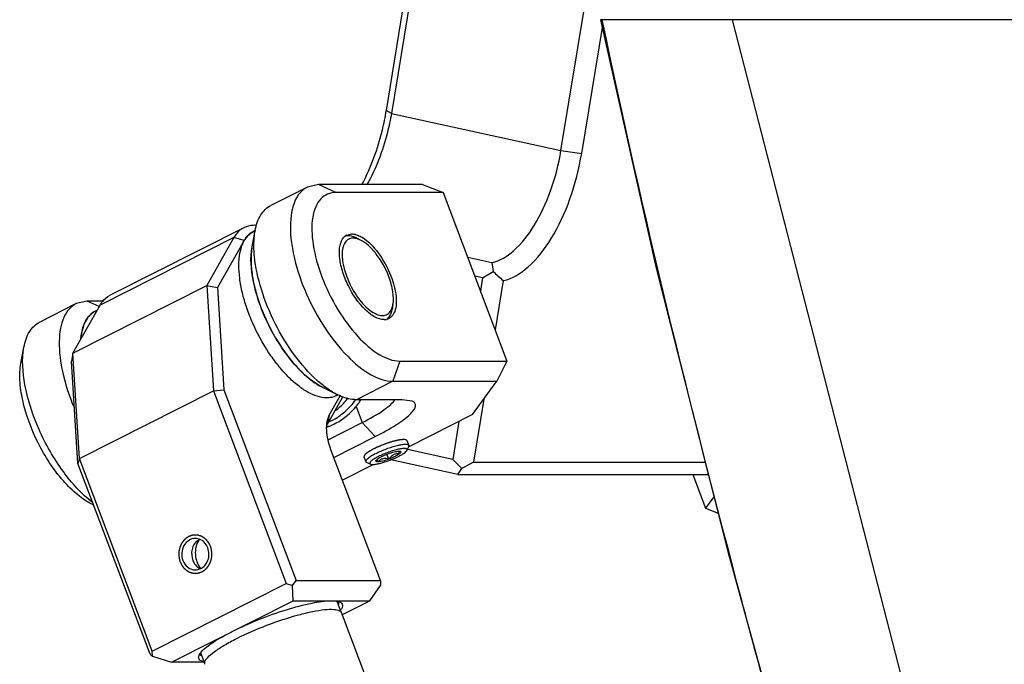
# Model space of a CAD drawing. Header units: millimetres. Extents: x 0 to 12710, y 0 to 5940.
# Tile 62 of 241: x 662 to 726, y 1639 to 1681. Entities that reach past the tile are written whole.
import ezdxf

# ---------------------------------------------------------------- set-up
doc = ezdxf.new("R2010")
doc.units = ezdxf.units.MM
doc.header["$LTSCALE"] = 231.275
for name, color, linetype in [('2ND_ARM_V2_PITCH_ABL321', 7, 'CONTINUOUS'), ('_0302_DELTA_BOTTOM_COVER-3T_PBL352', 7, 'CONTINUOUS'), ('A2200202_ABL337', 7, 'CONTINUOUS'), ('A2300201_ABL323', 7, 'CONTINUOUS'), ('FWSRM-D10-V4-E2-T2_5_PBL764', 7, 'CONTINUOUS'), ('M2200201_PBL338', 7, 'CONTINUOUS'), ('M2300101_PBL322', 7, 'CONTINUOUS'), ('M2300101_PBL341', 7, 'CONTINUOUS'), ('M2300201_PBL324', 7, 'CONTINUOUS'), ('M2300301_PBL395', 7, 'CONTINUOUS'), ('M2300602_PBL339', 7, 'CONTINUOUS'), ('SSHH-ST-M3-5_203_PBL340', 7, 'CONTINUOUS'), ('WFM_0608_06_2_PBL342', 7, 'CONTINUOUS'), ('WFM_0608_06_2_PBL343', 7, 'CONTINUOUS'), ('왼쪽_14_VBL312', 7, 'CONTINUOUS')]:
    doc.layers.add(name, color=color, linetype=linetype)

# ---------------------------------------------------------------- blocks, each defined once
blk = doc.blocks.new('M2300101_PBL322', base_point=(677.475, 1659.772))
at = {"layer": 'M2300101_PBL322', "color": 7}
for p, q in [((680.342, 1670.059), (677.961, 1668.859)), ((681.067, 1670.223), (680.342, 1670.059)), ((687.86, 1670.223), (681.067, 1670.223)), ((687.86, 1670.223), (689.207, 1669.707)), ((689.207, 1669.707), (682.207, 1669.707)), ((689.207, 1669.707), (693.364, 1658.709)), ((676.738, 1666.161), (676.935, 1667.22)), ((682.913, 1666.931), (683.229, 1667.003)), ((665.261, 1662.459), (662.88, 1661.259)), ((665.986, 1662.623), (665.261, 1662.459)), ((667.061, 1662.623), (665.986, 1662.623)), ((666.425, 1661.922), (666.421, 1661.92)), ((666.426, 1661.921), (666.421, 1661.92)), ((661.657, 1658.561), (661.854, 1659.62)), ((686.364, 1658.709), (693.364, 1658.709)), ((693.364, 1658.709), (692.71, 1657.392)), ((685.917, 1657.392), (692.71, 1657.392)), ((691.12, 1655.226), (692.71, 1657.392)), ((681.365, 1656.979), (682.333, 1656.507)), ((686.536, 1656.192), (683.536, 1656.192)), ((687.181, 1656.098), (686.536, 1656.192)), ((691.12, 1655.226), (686.955, 1653.128)), ((681.696, 1653.584), (683.927, 1654.709)), ((682.068, 1652.429), (684.773, 1653.792)), ((684.661, 1651.972), (682.628, 1650.947)), ((666.284, 1649.379), (666.404, 1649.32))]:
    blk.add_line(p, q, dxfattribs=at)
at = {"layer": 'M2300101_PBL322', "color": 2}
for p, q in [((682.207, 1669.707), (681.067, 1670.223)), ((666.766, 1662.27), (665.986, 1662.623)), ((686.364, 1658.709), (685.917, 1657.392)), ((685.917, 1657.392), (683.536, 1656.192)), ((683.53, 1655.759), (683.927, 1654.709)), ((683.927, 1654.709), (684.773, 1653.792))]:
    blk.add_line(p, q, dxfattribs=at)
at = {"layer": 'M2300101_PBL322', "color": 7}
for centre, radius, start, end in [((681.061, 1666.451), 4.197, 169.44782, 170.16877), ((683.242, 1666.307), 0.707, 130.00121, 136.8773), ((683.217, 1666.336), 0.669, 127.51025, 129.95172), ((683.206, 1666.351), 0.65, 116.72648, 127.51753), ((679.963, 1661.998), 6.251, 20.70546, 21.26968), ((667.07, 1660.841), 1.258, 116.92412, 120.83379), ((685.343, 1662.199), 0.787, 269.96898, 274.94839), ((685.349, 1662.133), 0.72, 274.91985, 283.28723), ((685.501, 1662.396), 6.7, 232.73981, 232.91284), ((680.728, 1658.105), 3.654, 320.07083, 325.80836), ((680.714, 1658.114), 3.671, 325.80701, 328.26673), ((680.229, 1658.246), 4.092, 289.33196, 289.85804), ((680.221, 1658.268), 4.115, 289.8591, 291.4546)]:
    blk.add_arc(centre, radius, start, end, dxfattribs=at)
for points, knots in [([(680.342, 1670.059), (680.165, 1669.97), (679.83, 1669.701), (679.484, 1669.112), (679.278, 1668.361), (679.184, 1667.097), (679.456, 1665.275), (680.239, 1663.029), (681.408, 1660.87), (682.826, 1659.064), (684.305, 1657.815), (685.428, 1657.392), (685.917, 1657.392)], [0, 0, 0, 0, 0.037524, 0.079216, 0.127775, 0.184204, 0.318831, 0.473916, 0.634179, 0.783155, 0.907057, 1, 1, 1, 1]), ([(682.207, 1669.707), (682.022, 1669.707), (681.649, 1669.641), (681.174, 1669.299), (680.847, 1668.758), (680.582, 1667.75), (680.668, 1666.164), (681.242, 1664.134), (682.231, 1662.103), (683.501, 1660.361), (684.855, 1659.139), (685.907, 1658.709), (686.364, 1658.709)], [0, 0, 0, 0, 0.03919, 0.077571, 0.120198, 0.170409, 0.296333, 0.450149, 0.615312, 0.772135, 0.903183, 1, 1, 1, 1]), ([(676.935, 1667.22), (677.001, 1667.577), (677.201, 1668.226), (677.694, 1668.725), (677.961, 1668.859)], [0, 0, 0, 0, 0.549289, 1, 1, 1, 1]), ([(676.89, 1665.538), (676.875, 1665.685), (676.837, 1666.227), (676.858, 1666.777), (676.925, 1667.168)], [0, 0, 0, 0, 0.271151, 1, 1, 1, 1]), ([(685.342, 1661.412), (685.143, 1661.412), (684.687, 1661.574), (683.809, 1662.279), (683.091, 1663.359), (682.606, 1664.576), (682.419, 1665.465), (682.423, 1666.22), (682.596, 1666.652), (682.726, 1666.79)], [0, 0, 0, 0, 0.090153, 0.208893, 0.50672, 0.661331, 0.800735, 0.914412, 1, 1, 1, 1]), ([(683.229, 1667.003), (683.255, 1667.003), (683.364, 1666.998), (683.472, 1666.974), (683.551, 1666.948)], [0, 0, 0, 0, 0.235045, 1, 1, 1, 1]), ([(683.551, 1666.948), (683.581, 1666.938), (683.704, 1666.894), (683.822, 1666.833), (683.908, 1666.782)], [0, 0, 0, 0, 0.234555, 1, 1, 1, 1]), ([(683.908, 1666.782), (684.323, 1666.533), (685.068, 1665.737), (685.58, 1664.801), (685.789, 1664.265)], [0, 0, 0, 0, 0.457252, 1, 1, 1, 1]), ([(680.843, 1657.283), (680.18, 1657.732), (678.958, 1659.014), (677.596, 1661.303), (676.748, 1663.754), (676.603, 1665.439), (676.738, 1666.161)], [0, 0, 0, 0, 0.236768, 0.51366, 0.782946, 1, 1, 1, 1]), ([(680.964, 1657.464), (680.422, 1657.952), (679.41, 1659.121), (678.194, 1661.13), (677.301, 1663.302), (676.961, 1664.812), (676.89, 1665.538)], [0, 0, 0, 0, 0.23751, 0.499855, 0.762276, 1, 1, 1, 1]), ([(685.811, 1664.208), (685.965, 1663.8), (686.166, 1663.057), (686.153, 1662.257), (686.037, 1661.946)], [0, 0, 0, 0, 0.56748, 1, 1, 1, 1]), ([(665.261, 1662.459), (665.088, 1662.372), (664.76, 1662.111), (664.417, 1661.541), (664.208, 1660.815), (664.101, 1659.592), (664.343, 1657.821), (664.814, 1656.41), (665.123, 1655.678)], [0, 0, 0, 0, 0.079737, 0.167993, 0.270389, 0.38912, 0.672384, 1, 1, 1, 1]), ([(666.421, 1661.92), (666.178, 1661.773), (665.751, 1661.24), (665.616, 1660.598), (665.58, 1660.242)], [0, 0, 0, 0, 0.442134, 1, 1, 1, 1]), ([(686.037, 1661.946), (686.017, 1661.894), (685.936, 1661.71), (685.788, 1661.55), (685.658, 1661.484)], [0, 0, 0, 0, 0.27839, 1, 1, 1, 1]), ([(661.854, 1659.62), (661.921, 1659.977), (662.12, 1660.626), (662.613, 1661.125), (662.88, 1661.259)], [0, 0, 0, 0, 0.549289, 1, 1, 1, 1]), ([(666.342, 1649.481), (665.605, 1650.047), (664.258, 1651.549), (662.762, 1654.174), (661.848, 1656.933), (661.704, 1658.813), (661.854, 1659.62)], [0, 0, 0, 0, 0.242927, 0.519615, 0.785475, 1, 1, 1, 1]), ([(666.284, 1649.379), (665.953, 1649.54), (665.284, 1649.998), (664.011, 1651.27), (662.686, 1653.322), (661.825, 1655.608), (661.56, 1657.388), (661.589, 1658.199), (661.657, 1658.561)], [0, 0, 0, 0, 0.102625, 0.223641, 0.499993, 0.776347, 0.897364, 1, 1, 1, 1]), ([(681.365, 1656.979), (681.322, 1657), (681.142, 1657.092), (680.97, 1657.197), (680.843, 1657.283)], [0, 0, 0, 0, 0.239333, 1, 1, 1, 1]), ([(681.445, 1657.064), (681.405, 1657.094), (681.24, 1657.223), (681.081, 1657.358), (680.964, 1657.464)], [0, 0, 0, 0, 0.243269, 1, 1, 1, 1]), ([(682.333, 1656.507), (682.261, 1656.543), (681.957, 1656.702), (681.671, 1656.893), (681.461, 1657.051)], [0, 0, 0, 0, 0.235218, 1, 1, 1, 1]), ([(683.536, 1656.192), (683.442, 1656.192), (683.025, 1656.223), (682.623, 1656.366), (682.333, 1656.507)], [0, 0, 0, 0, 0.226401, 1, 1, 1, 1]), ([(683.927, 1654.709), (684.411, 1654.952), (685.06, 1655.309), (685.752, 1655.839), (685.984, 1656.083), (686.053, 1656.201)], [0, 0, 0, 0, 0.620769, 0.843876, 1, 1, 1, 1]), ([(684.773, 1653.792), (685.236, 1654.025), (685.876, 1654.374), (686.617, 1654.878), (687.011, 1655.199), (687.272, 1655.483), (687.419, 1655.737), (687.384, 1655.988), (687.251, 1656.068), (687.181, 1656.098)], [0, 0, 0, 0, 0.412777, 0.579255, 0.714318, 0.816487, 0.887692, 0.939836, 1, 1, 1, 1]), ([(681.726, 1654.438), (681.897, 1654.505), (682.577, 1654.825), (683.167, 1655.325), (683.53, 1655.759)], [0, 0, 0, 0, 0.245113, 1, 1, 1, 1])]:
    blk.add_open_spline(points, degree=3, knots=knots, dxfattribs=at)
blk.add_open_spline([(685.658, 1661.484), (685.613, 1661.461), (685.564, 1661.444), (685.514, 1661.432)], degree=3, dxfattribs=at)
at = {"layer": 'M2300101_PBL322', "color": 134}
for points, knots in [([(686.627, 1653.592), (686.615, 1653.591), (686.591, 1653.59), (686.555, 1653.587), (686.526, 1653.585), (686.502, 1653.583), (686.484, 1653.582), (686.466, 1653.581), (686.452, 1653.58), (686.437, 1653.577), (686.422, 1653.575), (686.403, 1653.572), (686.381, 1653.568), (686.351, 1653.563), (686.314, 1653.557), (686.276, 1653.55), (686.25, 1653.546), (686.237, 1653.544), (686.23, 1653.543), (686.221, 1653.54), (686.21, 1653.538), (686.193, 1653.534), (686.164, 1653.527), (686.122, 1653.517), (686.071, 1653.505), (686.029, 1653.495), (686.001, 1653.488), (685.988, 1653.485), (685.98, 1653.483), (685.963, 1653.478), (685.94, 1653.472), (685.902, 1653.461), (685.856, 1653.447), (685.799, 1653.431), (685.753, 1653.417), (685.72, 1653.407), (685.701, 1653.402), (685.682, 1653.395), (685.658, 1653.387), (685.619, 1653.374), (685.572, 1653.358), (685.514, 1653.338), (685.466, 1653.322), (685.428, 1653.309), (685.399, 1653.298), (685.369, 1653.287), (685.311, 1653.264), (685.243, 1653.238), (685.18, 1653.213), (685.151, 1653.202), (685.136, 1653.196), (685.122, 1653.19), (685.095, 1653.178), (685.053, 1653.16), (684.999, 1653.137), (684.953, 1653.117), (684.916, 1653.101), (684.893, 1653.091), (684.875, 1653.083), (684.861, 1653.077), (684.849, 1653.07), (684.823, 1653.058), (684.785, 1653.039), (684.734, 1653.014), (684.692, 1652.993), (684.658, 1652.977), (684.636, 1652.966), (684.622, 1652.959), (684.613, 1652.955), (684.606, 1652.951), (684.597, 1652.946), (684.583, 1652.937), (684.565, 1652.927), (684.536, 1652.911), (684.5, 1652.891), (684.464, 1652.871), (684.439, 1652.856), (684.424, 1652.848), (684.413, 1652.842), (684.402, 1652.836), (684.393, 1652.83), (684.385, 1652.824), (684.367, 1652.813), (684.341, 1652.795), (684.311, 1652.776), (684.288, 1652.76), (684.27, 1652.748), (684.256, 1652.739), (684.244, 1652.731), (684.237, 1652.726), (684.231, 1652.722), (684.226, 1652.719), (684.224, 1652.717), (684.22, 1652.713), (684.215, 1652.709), (684.202, 1652.699), (684.184, 1652.683), (684.164, 1652.666), (684.147, 1652.652), (684.135, 1652.642), (684.125, 1652.633), (684.117, 1652.626), (684.112, 1652.622), (684.108, 1652.618), (684.105, 1652.615), (684.101, 1652.61), (684.096, 1652.603), (684.089, 1652.594), (684.08, 1652.582), (684.071, 1652.57), (684.062, 1652.558), (684.055, 1652.549), (684.049, 1652.542), (684.046, 1652.536), (684.043, 1652.533), (684.042, 1652.532), (684.041, 1652.53), (684.04, 1652.529), (684.04, 1652.527), (684.04, 1652.523), (684.039, 1652.517), (684.038, 1652.51), (684.037, 1652.501), (684.036, 1652.489), (684.034, 1652.476), (684.033, 1652.466), (684.033, 1652.462)], [0, 0, 0, 0, 0.015625, 0.03125, 0.046875, 0.054688, 0.0625, 0.070312, 0.078125, 0.082031, 0.085938, 0.09375, 0.101562, 0.109375, 0.125, 0.140625, 0.148438, 0.152344, 0.154297, 0.15625, 0.160156, 0.164062, 0.171875, 0.1875, 0.203125, 0.21875, 0.226562, 0.228516, 0.230469, 0.234375, 0.242188, 0.25, 0.265625, 0.28125, 0.296875, 0.304688, 0.308594, 0.3125, 0.320312, 0.328125, 0.34375, 0.359375, 0.375, 0.382812, 0.390625, 0.398438, 0.40625, 0.4375, 0.453125, 0.457031, 0.460938, 0.464844, 0.46875, 0.484375, 0.5, 0.515625, 0.523438, 0.53125, 0.535156, 0.539062, 0.542969, 0.546875, 0.5625, 0.578125, 0.59375, 0.601562, 0.609375, 0.613281, 0.615234, 0.617188, 0.621094, 0.625, 0.632812, 0.640625, 0.65625, 0.671875, 0.679688, 0.683594, 0.6875, 0.691406, 0.695312, 0.699219, 0.703125, 0.71875, 0.734375, 0.742188, 0.75, 0.757812, 0.761719, 0.765625, 0.767578, 0.769531, 0.771484, 0.773438, 0.777344, 0.78125, 0.796875, 0.8125, 0.820312, 0.828125, 0.835938, 0.839844, 0.84375, 0.845703, 0.847656, 0.851562, 0.859375, 0.867188, 0.875, 0.890625, 0.898438, 0.90625, 0.914062, 0.917969, 0.919922, 0.921875, 0.922852, 0.923828, 0.925781, 0.929688, 0.9375, 0.945312, 0.953125, 0.96875, 0.984375, 1, 1, 1, 1]), ([(686.839, 1653.522), (686.838, 1653.525), (686.834, 1653.53), (686.83, 1653.537), (686.827, 1653.541), (686.826, 1653.544), (686.821, 1653.547), (686.815, 1653.552), (686.809, 1653.557), (686.805, 1653.56), (686.801, 1653.562), (686.794, 1653.565), (686.787, 1653.568), (686.78, 1653.571), (686.776, 1653.573), (686.774, 1653.574), (686.77, 1653.575), (686.765, 1653.576), (686.756, 1653.578), (686.746, 1653.581), (686.738, 1653.583), (686.733, 1653.584), (686.726, 1653.585), (686.718, 1653.586), (686.706, 1653.587), (686.695, 1653.589), (686.686, 1653.59), (686.679, 1653.59), (686.666, 1653.591), (686.648, 1653.591), (686.634, 1653.592), (686.627, 1653.592)], [0, 0, 0, 0, 0.0625, 0.125, 0.15625, 0.171875, 0.1875, 0.25, 0.3125, 0.328125, 0.34375, 0.375, 0.4375, 0.46875, 0.484375, 0.5, 0.515625, 0.53125, 0.5625, 0.625, 0.65625, 0.671875, 0.6875, 0.71875, 0.75, 0.8125, 0.828125, 0.84375, 0.875, 0.9375, 1, 1, 1, 1])]:
    blk.add_open_spline(points, degree=3, knots=knots, dxfattribs=at)
blk = doc.blocks.new('M2300602_PBL339', base_point=(684.284, 1664.155))
at = {"layer": 'M2300602_PBL339', "color": 7}
for p, q in [((683.806, 1666.604), (683.515, 1666.746)), ((685.926, 1662.396), (685.867, 1662.078))]:
    blk.add_line(p, q, dxfattribs=at)
for centre, radius, start, end in [((683.292, 1665.67), 1.061, 73.88603, 78.192), ((684.997, 1662.479), 0.921, 330.51311, 334.6502)]:
    blk.add_arc(centre, radius, start, end, dxfattribs=at)
for points, knots in [([(683.509, 1666.709), (683.413, 1666.729), (683.221, 1666.741), (682.847, 1666.587), (682.581, 1666.014), (682.616, 1665.167), (682.785, 1664.541), (682.911, 1664.208)], [0, 0, 0, 0, 0.095264, 0.181686, 0.377127, 0.653306, 1, 1, 1, 1]), ([(683.515, 1666.746), (683.461, 1666.772), (683.267, 1666.855), (683.049, 1666.896), (682.898, 1666.878)], [0, 0, 0, 0, 0.281857, 1, 1, 1, 1]), ([(685.661, 1664.208), (685.461, 1664.736), (685.062, 1665.468), (684.373, 1666.234), (683.994, 1666.512), (683.806, 1666.604)], [0, 0, 0, 0, 0.549482, 0.795586, 1, 1, 1, 1]), ([(682.911, 1664.208), (683.079, 1663.764), (683.496, 1662.967), (684.198, 1662.149), (684.81, 1661.766), (685.215, 1661.656), (685.584, 1661.744), (685.742, 1661.925), (685.798, 1662.025)], [0, 0, 0, 0, 0.334686, 0.629995, 0.746531, 0.840055, 0.918755, 1, 1, 1, 1]), ([(685.926, 1662.396), (685.977, 1662.667), (685.949, 1663.295), (685.781, 1663.89), (685.661, 1664.208)], [0, 0, 0, 0, 0.448271, 1, 1, 1, 1]), ([(685.829, 1662.084), (685.84, 1662.107), (685.883, 1662.208), (685.911, 1662.314), (685.926, 1662.396)], [0, 0, 0, 0, 0.234462, 1, 1, 1, 1]), ([(685.617, 1661.515), (685.648, 1661.55), (685.773, 1661.716), (685.838, 1661.92), (685.867, 1662.078)], [0, 0, 0, 0, 0.224013, 1, 1, 1, 1])]:
    blk.add_open_spline(points, degree=3, knots=knots, dxfattribs=at)
for points in [[(682.898, 1666.878), (682.86, 1666.873), (682.822, 1666.865), (682.786, 1666.855)], [(683.806, 1666.604), (683.735, 1666.639), (683.662, 1666.668), (683.587, 1666.69)], [(685.52, 1661.426), (685.555, 1661.453), (685.587, 1661.483), (685.617, 1661.515)]]:
    blk.add_open_spline(points, degree=3, dxfattribs=at)
blk = doc.blocks.new('SSHH-ST-M3-5_203_PBL340', base_point=(685.499, 1652.745))
at = {"layer": 'SSHH-ST-M3-5_203_PBL340', "color": 7}
for p, q in [((686.839, 1653.522), (686.96, 1653.202)), ((685.658, 1652.315), (685.536, 1652.638)), ((686.345, 1652.661), (686.281, 1652.832)), ((686.836, 1652.888), (686.952, 1653.133)), ((684.033, 1652.462), (684.154, 1652.141)), ((684.455, 1651.988), (684.205, 1652.095))]:
    blk.add_line(p, q, dxfattribs=at)
for centre, radius, start, end in [((684.919, 1651.595), 0.985, 130.40459, 131.44564), ((685.324, 1651.789), 0.671, 128.34123, 130.40738)]:
    blk.add_arc(centre, radius, start, end, dxfattribs=at)
for points, knots in [([(686.96, 1653.202), (686.956, 1653.214), (686.934, 1653.239), (686.882, 1653.259), (686.811, 1653.271), (686.677, 1653.273), (686.466, 1653.248), (686.174, 1653.185), (685.84, 1653.09), (685.488, 1652.969), (685.14, 1652.83), (684.915, 1652.726), (684.807, 1652.671)], [0, 0, 0, 0, 0.017749, 0.040975, 0.072176, 0.112033, 0.216881, 0.350899, 0.506212, 0.673191, 0.841318, 1, 1, 1, 1]), ([(684.807, 1652.671), (684.703, 1652.619), (684.521, 1652.52), (684.349, 1652.403), (684.28, 1652.345)], [0, 0, 0, 0, 0.565231, 1, 1, 1, 1]), ([(686.836, 1652.888), (686.842, 1652.902), (686.849, 1652.923), (686.843, 1652.95), (686.828, 1652.973), (686.789, 1652.994), (686.726, 1653.007), (686.642, 1653.009), (686.491, 1652.999), (686.264, 1652.958), (685.959, 1652.878), (685.627, 1652.769), (685.295, 1652.639), (685.079, 1652.54), (684.977, 1652.488)], [0, 0, 0, 0, 0.021627, 0.030752, 0.039978, 0.06226, 0.093311, 0.134447, 0.18566, 0.31547, 0.474235, 0.650209, 0.83003, 1, 1, 1, 1]), ([(685.194, 1652.488), (685.224, 1652.504), (685.356, 1652.567), (685.491, 1652.623), (685.595, 1652.661)], [0, 0, 0, 0, 0.237167, 1, 1, 1, 1]), ([(685.595, 1652.661), (685.729, 1652.711), (685.922, 1652.773), (686.165, 1652.823), (686.269, 1652.834), (686.314, 1652.834)], [0, 0, 0, 0, 0.578669, 0.816641, 1, 1, 1, 1]), ([(686.345, 1652.661), (686.28, 1652.665), (686.148, 1652.663), (686.02, 1652.624), (685.961, 1652.594)], [0, 0, 0, 0, 0.497563, 1, 1, 1, 1]), ([(686.345, 1652.661), (686.306, 1652.631), (686.213, 1652.569), (686.115, 1652.516), (686.06, 1652.488)], [0, 0, 0, 0, 0.443391, 1, 1, 1, 1]), ([(686.277, 1652.488), (686.347, 1652.524), (686.476, 1652.593), (686.643, 1652.698), (686.751, 1652.782), (686.81, 1652.845), (686.829, 1652.874), (686.836, 1652.888)], [0, 0, 0, 0, 0.342398, 0.629601, 0.850276, 0.933878, 1, 1, 1, 1]), ([(686.294, 1652.835), (686.3, 1652.81), (686.317, 1652.752), (686.335, 1652.695), (686.345, 1652.661)], [0, 0, 0, 0, 0.419199, 1, 1, 1, 1]), ([(686.314, 1652.834), (686.332, 1652.834), (686.363, 1652.833), (686.395, 1652.826), (686.407, 1652.821)], [0, 0, 0, 0, 0.570941, 1, 1, 1, 1]), ([(686.407, 1652.821), (686.419, 1652.816), (686.436, 1652.804), (686.44, 1652.779), (686.435, 1652.759), (686.423, 1652.737), (686.394, 1652.702), (686.366, 1652.678), (686.345, 1652.661)], [0, 0, 0, 0, 0.179824, 0.260221, 0.354092, 0.471668, 0.617713, 1, 1, 1, 1]), ([(686.952, 1653.133), (686.958, 1653.145), (686.966, 1653.167), (686.964, 1653.192), (686.96, 1653.202)], [0, 0, 0, 0, 0.548231, 1, 1, 1, 1]), ([(684.267, 1652.333), (684.246, 1652.315), (684.211, 1652.281), (684.171, 1652.23), (684.149, 1652.183), (684.15, 1652.153), (684.154, 1652.141)], [0, 0, 0, 0, 0.351765, 0.628521, 0.837179, 1, 1, 1, 1]), ([(684.154, 1652.141), (684.158, 1652.131), (684.173, 1652.111), (684.194, 1652.1), (684.205, 1652.095)], [0, 0, 0, 0, 0.451754, 1, 1, 1, 1]), ([(684.977, 1652.488), (684.924, 1652.461), (684.824, 1652.409), (684.689, 1652.329), (684.577, 1652.253), (684.492, 1652.183), (684.44, 1652.128), (684.416, 1652.087), (684.407, 1652.061), (684.406, 1652.038), (684.418, 1652.008), (684.44, 1651.995), (684.455, 1651.988)], [0, 0, 0, 0, 0.21794, 0.412238, 0.578485, 0.713379, 0.815369, 0.854541, 0.886871, 0.914268, 0.939928, 1, 1, 1, 1]), ([(684.455, 1651.988), (684.47, 1651.982), (684.506, 1651.973), (684.598, 1651.965), (684.747, 1651.975), (684.957, 1652.012), (685.202, 1652.073), (685.471, 1652.154), (685.836, 1652.285), (686.104, 1652.401), (686.277, 1652.488)], [0, 0, 0, 0, 0.025491, 0.058057, 0.144714, 0.257809, 0.392259, 0.541445, 0.6978, 1, 1, 1, 1]), ([(684.939, 1652.142), (684.918, 1652.142), (684.888, 1652.143), (684.852, 1652.152), (684.834, 1652.161), (684.82, 1652.172), (684.811, 1652.193), (684.816, 1652.211), (684.821, 1652.221)], [0, 0, 0, 0, 0.367497, 0.508085, 0.62266, 0.717185, 0.802669, 1, 1, 1, 1]), ([(684.821, 1652.221), (684.827, 1652.235), (684.849, 1652.263), (684.874, 1652.287), (684.889, 1652.299)], [0, 0, 0, 0, 0.424773, 1, 1, 1, 1]), ([(684.939, 1652.142), (684.934, 1652.157), (684.918, 1652.21), (684.901, 1652.263), (684.891, 1652.301)], [0, 0, 0, 0, 0.294907, 1, 1, 1, 1]), ([(684.908, 1652.315), (684.947, 1652.346), (685.04, 1652.407), (685.138, 1652.46), (685.194, 1652.488)], [0, 0, 0, 0, 0.443391, 1, 1, 1, 1]), ([(685.658, 1652.315), (685.529, 1652.348), (685.321, 1652.375), (685.08, 1652.268), (684.983, 1652.186), (684.939, 1652.142)], [0, 0, 0, 0, 0.51507, 0.758673, 1, 1, 1, 1]), ([(685.658, 1652.315), (685.524, 1652.265), (685.331, 1652.203), (685.089, 1652.153), (684.984, 1652.142), (684.939, 1652.142)], [0, 0, 0, 0, 0.578669, 0.816641, 1, 1, 1, 1]), ([(685.961, 1652.594), (685.931, 1652.579), (685.813, 1652.506), (685.719, 1652.4), (685.658, 1652.315)], [0, 0, 0, 0, 0.244215, 1, 1, 1, 1]), ([(686.06, 1652.488), (686.029, 1652.472), (685.897, 1652.409), (685.762, 1652.353), (685.658, 1652.315)], [0, 0, 0, 0, 0.237167, 1, 1, 1, 1])]:
    blk.add_open_spline(points, degree=3, knots=knots, dxfattribs=at)
blk = doc.blocks.new('M2300101_PBL341', base_point=(706.307, 1650.056))
at = {"layer": 'M2300101_PBL341', "color": 7}
for p, q in [((705.48, 1651.318), (706.315, 1649.109)), ((706.864, 1649.857), (706.315, 1649.109)), ((706.315, 1649.109), (707.134, 1648.795))]:
    blk.add_line(p, q, dxfattribs=at)
blk = doc.blocks.new('FWSRM-D10-V4-E2-T2_5_PBL764', base_point=(682.552, 1655.375))
at = {"layer": 'FWSRM-D10-V4-E2-T2_5_PBL764', "color": 7}
for centre, radius, start, end in [((680.109, 1658.415), 4.02, 293.99029, 296.74814), ((681.084, 1658.181), 3.773, 277.84874, 278.12225), ((681.084, 1658.185), 3.778, 278.12247, 279.1401), ((681.082, 1658.195), 3.787, 279.14006, 279.98468)]:
    blk.add_arc(centre, radius, start, end, dxfattribs=at)
for points, knots in [([(681.918, 1654.825), (682.227, 1654.981), (682.816, 1655.38), (683.294, 1655.905), (683.504, 1656.195)], [0, 0, 0, 0, 0.491853, 1, 1, 1, 1]), ([(682.143, 1655.463), (682.224, 1655.521), (682.543, 1655.77), (682.825, 1656.066), (683.012, 1656.307)], [0, 0, 0, 0, 0.246535, 1, 1, 1, 1])]:
    blk.add_open_spline(points, degree=3, knots=knots, dxfattribs=at)
blk = doc.blocks.new('2ND_ARM_V2_PITCH_ABL321', base_point=(684.36, 1659.509))
at = {"layer": 'FWSRM-D10-V4-E2-T2_5_PBL764'}
blk.add_blockref('FWSRM-D10-V4-E2-T2_5_PBL764', (682.552, 1655.375), dxfattribs=at)
at = {"layer": 'M2300101_PBL322'}
blk.add_blockref('M2300101_PBL322', (677.475, 1659.772), dxfattribs=at)
at = {"layer": 'M2300101_PBL341'}
blk.add_blockref('M2300101_PBL341', (706.307, 1650.056), dxfattribs=at)
at = {"layer": 'M2300602_PBL339'}
blk.add_blockref('M2300602_PBL339', (684.284, 1664.155), dxfattribs=at)
at = {"layer": 'SSHH-ST-M3-5_203_PBL340'}
blk.add_blockref('SSHH-ST-M3-5_203_PBL340', (685.499, 1652.745), dxfattribs=at)
blk = doc.blocks.new('M2300201_PBL324', base_point=(675.038, 1653.321))
at = {"layer": 'M2300201_PBL324', "color": 7}
for p, q in [((676.201, 1667.412), (667.47, 1663.012)), ((675.552, 1666.767), (673.776, 1663.634)), ((676.743, 1667.122), (676.739, 1667.119)), ((676.744, 1667.121), (676.739, 1667.119)), ((676.223, 1666.57), (674.482, 1663.499)), ((665.045, 1659.234), (673.776, 1663.634)), ((673.776, 1663.634), (674.209, 1656.761)), ((673.776, 1663.634), (674.482, 1663.499)), ((674.482, 1663.499), (674.902, 1656.838)), ((665.045, 1659.234), (666.821, 1662.367)), ((665.045, 1659.234), (664.958, 1658.699)), ((665.478, 1652.361), (665.045, 1659.234)), ((665.377, 1652.038), (664.958, 1658.699)), ((665.478, 1652.361), (674.209, 1656.761)), ((674.209, 1656.761), (674.902, 1656.838)), ((674.209, 1656.761), (678.958, 1644.194)), ((674.902, 1656.838), (679.605, 1644.394)), ((681.652, 1654.596), (682.665, 1656.385)), ((681.773, 1655.193), (682.481, 1656.441)), ((681.634, 1654.789), (681.773, 1655.193)), ((685.105, 1644.394), (681.923, 1652.812)), ((665.478, 1652.361), (665.377, 1652.038)), ((670.081, 1639.594), (665.377, 1652.038)), ((670.227, 1639.794), (665.478, 1652.361)), ((679.368, 1644.065), (679.605, 1644.394)), ((679.605, 1644.394), (685.105, 1644.394)), ((685.105, 1644.394), (685.118, 1644.065)), ((670.227, 1639.794), (678.958, 1644.194)), ((678.958, 1644.194), (679.368, 1644.065)), ((679.408, 1643.077), (679.368, 1644.065)), ((684.408, 1643.077), (685.118, 1644.065)), ((671.471, 1639.077), (679.408, 1643.077)), ((679.408, 1643.077), (684.408, 1643.077)), ((682.631, 1642.182), (684.408, 1643.077)), ((670.241, 1639.465), (670.227, 1639.794)), ((670.081, 1639.594), (670.241, 1639.465)), ((670.241, 1639.465), (671.471, 1639.077)), ((673.617, 1639.077), (671.471, 1639.077))]:
    blk.add_line(p, q, dxfattribs=at)
at = {"layer": 'M2300201_PBL324', "color": 2}
for p, q in [((675.552, 1666.767), (666.821, 1662.367)), ((676.223, 1666.57), (675.552, 1666.767)), ((681.773, 1655.193), (681.652, 1654.596))]:
    blk.add_line(p, q, dxfattribs=at)
at = {"layer": 'M2300201_PBL324', "color": 7}
for centre, radius, start, end in [((677.389, 1666.043), 1.257, 116.96946, 120.90666), ((677.843, 1665.652), 1.861, 148.97367, 150.4531), ((673.637, 1646.348), 0.794, 111.53049, 126.3945), ((682.129, 1642.849), 0.258, 44.77698, 47.73759), ((681.607, 1643.157), 1.125, 322.45577, 323.6766), ((674.249, 1639.015), 1.096, 143.15571, 143.68414), ((673.626, 1639.635), 0.259, 172.01874, 177.68666), ((673.83, 1640.293), 1.208, 257.54201, 260.8473)]:
    blk.add_arc(centre, radius, start, end, dxfattribs=at)
for points, knots in [([(676.201, 1667.412), (676.135, 1667.379), (675.872, 1667.218), (675.667, 1666.971), (675.552, 1666.767)], [0, 0, 0, 0, 0.239862, 1, 1, 1, 1]), ([(677.031, 1667.558), (676.956, 1667.565), (676.674, 1667.573), (676.387, 1667.506), (676.201, 1667.412)], [0, 0, 0, 0, 0.264987, 1, 1, 1, 1]), ([(676.739, 1667.119), (676.69, 1667.09), (676.496, 1666.954), (676.34, 1666.766), (676.248, 1666.612)], [0, 0, 0, 0, 0.240403, 1, 1, 1, 1]), ([(666.821, 1662.367), (666.861, 1662.438), (667.028, 1662.697), (667.269, 1662.911), (667.47, 1663.012)], [0, 0, 0, 0, 0.266751, 1, 1, 1, 1]), ([(681.923, 1652.812), (681.867, 1652.963), (681.683, 1653.514), (681.579, 1654.102), (681.603, 1654.522)], [0, 0, 0, 0, 0.276982, 1, 1, 1, 1]), ([(673.034, 1647.143), (672.888, 1647.143), (672.58, 1647.049), (672.142, 1646.571), (672.106, 1646.012), (672.221, 1645.708)], [0, 0, 0, 0, 0.233765, 0.482271, 1, 1, 1, 1]), ([(673.165, 1646.988), (672.987, 1646.856), (672.739, 1646.415), (672.791, 1645.932), (672.876, 1645.708)], [0, 0, 0, 0, 0.48092, 1, 1, 1, 1]), ([(673.848, 1646.528), (673.824, 1646.59), (673.716, 1646.815), (673.52, 1647.001), (673.351, 1647.076)], [0, 0, 0, 0, 0.262221, 1, 1, 1, 1]), ([(673.34, 1645.156), (673.573, 1645.255), (673.956, 1645.703), (673.943, 1646.275), (673.848, 1646.528)], [0, 0, 0, 0, 0.482398, 1, 1, 1, 1]), ([(672.221, 1645.708), (672.286, 1645.535), (672.5, 1645.224), (672.863, 1645.093), (673.034, 1645.093)], [0, 0, 0, 0, 0.518929, 1, 1, 1, 1]), ([(672.876, 1645.708), (672.892, 1645.664), (672.965, 1645.501), (673.076, 1645.353), (673.177, 1645.268)], [0, 0, 0, 0, 0.261593, 1, 1, 1, 1]), ([(675.439, 1641.077), (676.574, 1641.649), (678.302, 1642.332), (680.491, 1642.919), (681.485, 1643.077), (681.908, 1643.077)], [0, 0, 0, 0, 0.559951, 0.813659, 1, 1, 1, 1]), ([(681.908, 1643.077), (681.937, 1643.077), (682.044, 1643.076), (682.152, 1643.068), (682.228, 1643.056)], [0, 0, 0, 0, 0.274385, 1, 1, 1, 1]), ([(682.446, 1642.999), (682.493, 1642.979), (682.578, 1642.931), (682.671, 1642.735), (682.578, 1642.58), (682.513, 1642.491)], [0, 0, 0, 0, 0.252169, 0.459774, 1, 1, 1, 1]), ([(673.422, 1639.734), (673.634, 1639.983), (674.302, 1640.465), (675.007, 1640.86), (675.439, 1641.077)], [0, 0, 0, 0, 0.403081, 1, 1, 1, 1]), ([(673.569, 1639.114), (673.463, 1639.137), (673.292, 1639.193), (673.234, 1639.4), (673.267, 1639.492), (673.289, 1639.538)], [0, 0, 0, 0, 0.538867, 0.747036, 1, 1, 1, 1])]:
    blk.add_open_spline(points, degree=3, knots=knots, dxfattribs=at)
for points in [[(681.603, 1654.522), (681.607, 1654.611), (681.617, 1654.701), (681.634, 1654.789)], [(681.612, 1654.516), (681.624, 1654.544), (681.637, 1654.571), (681.652, 1654.596)], [(673.351, 1647.076), (673.252, 1647.119), (673.142, 1647.143), (673.034, 1647.143)], [(673.034, 1645.093), (673.138, 1645.093), (673.244, 1645.116), (673.34, 1645.156)], [(673.177, 1645.268), (673.226, 1645.228), (673.28, 1645.192), (673.336, 1645.164)], [(682.228, 1643.056), (682.261, 1643.051), (682.293, 1643.045), (682.325, 1643.038)], [(682.312, 1643.031), (682.333, 1643.01), (682.35, 1642.985), (682.36, 1642.958)], [(682.325, 1643.038), (682.346, 1643.033), (682.368, 1643.027), (682.389, 1643.02)], [(682.389, 1643.02), (682.409, 1643.014), (682.427, 1643.007), (682.446, 1642.999)], [(682.36, 1642.958), (682.374, 1642.922), (682.376, 1642.881), (682.369, 1642.844)], [(673.289, 1639.538), (673.31, 1639.582), (673.337, 1639.624), (673.366, 1639.664)], [(673.38, 1639.564), (673.37, 1639.589), (673.366, 1639.618), (673.367, 1639.645)], [(673.372, 1639.672), (673.388, 1639.693), (673.405, 1639.714), (673.422, 1639.734)], [(673.439, 1639.48), (673.414, 1639.503), (673.392, 1639.532), (673.38, 1639.564)]]:
    blk.add_open_spline(points, degree=3, dxfattribs=at)
at = {"layer": 'M2300201_PBL324', "color": 134}
for points in [[(674.026, 1646.618), (674.018, 1646.636), (674, 1646.671), (673.979, 1646.716), (673.962, 1646.751), (673.949, 1646.778), (673.938, 1646.8), (673.931, 1646.816), (673.926, 1646.825), (673.924, 1646.831), (673.919, 1646.837), (673.913, 1646.845), (673.903, 1646.858), (673.889, 1646.878), (673.872, 1646.901), (673.855, 1646.924), (673.838, 1646.947), (673.821, 1646.971), (673.806, 1646.99), (673.796, 1647.004), (673.791, 1647.011), (673.787, 1647.017), (673.781, 1647.022), (673.774, 1647.028), (673.762, 1647.039), (673.745, 1647.055), (673.724, 1647.074), (673.704, 1647.093), (673.683, 1647.112), (673.662, 1647.131), (673.645, 1647.147), (673.633, 1647.158), (673.626, 1647.164), (673.621, 1647.169), (673.615, 1647.172), (673.607, 1647.177), (673.593, 1647.185), (673.573, 1647.197), (673.549, 1647.211), (673.525, 1647.225), (673.501, 1647.239), (673.481, 1647.251), (673.465, 1647.261), (673.453, 1647.268), (673.443, 1647.274), (673.435, 1647.278), (673.43, 1647.282), (673.423, 1647.284), (673.415, 1647.287), (673.404, 1647.29), (673.391, 1647.294), (673.374, 1647.3), (673.353, 1647.307), (673.328, 1647.315), (673.302, 1647.323), (673.277, 1647.332), (673.256, 1647.339), (673.241, 1647.344), (673.233, 1647.346), (673.226, 1647.349), (673.22, 1647.349), (673.211, 1647.35), (673.195, 1647.351), (673.174, 1647.353), (673.147, 1647.356), (673.121, 1647.358), (673.095, 1647.361), (673.073, 1647.363), (673.055, 1647.364), (673.042, 1647.366), (673.031, 1647.367), (673.022, 1647.367), (673.016, 1647.368), (673.009, 1647.367), (673, 1647.366), (672.989, 1647.365), (672.976, 1647.363), (672.959, 1647.36), (672.937, 1647.358), (672.911, 1647.354), (672.884, 1647.351), (672.863, 1647.348), (672.845, 1647.345), (672.832, 1647.344), (672.821, 1647.342), (672.812, 1647.341), (672.806, 1647.341), (672.799, 1647.338), (672.791, 1647.335), (672.78, 1647.331), (672.767, 1647.326), (672.75, 1647.319), (672.729, 1647.312), (672.703, 1647.302), (672.678, 1647.292), (672.652, 1647.283), (672.631, 1647.275), (672.616, 1647.27), (672.608, 1647.266), (672.601, 1647.264), (672.595, 1647.26), (672.588, 1647.255), (672.574, 1647.247), (672.555, 1647.234), (672.532, 1647.219), (672.509, 1647.204), (672.486, 1647.19), (672.463, 1647.175), (672.444, 1647.162), (672.43, 1647.154), (672.422, 1647.149), (672.416, 1647.145), (672.412, 1647.14), (672.405, 1647.133), (672.393, 1647.122), (672.376, 1647.105), (672.356, 1647.086), (672.336, 1647.066), (672.316, 1647.046), (672.296, 1647.026), (672.279, 1647.01), (672.267, 1646.998), (672.261, 1646.992), (672.255, 1646.987), (672.252, 1646.981), (672.246, 1646.973), (672.237, 1646.959), (672.223, 1646.939), (672.206, 1646.915), (672.19, 1646.891), (672.174, 1646.867), (672.157, 1646.844), (672.144, 1646.824), (672.134, 1646.81), (672.129, 1646.802), (672.124, 1646.796), (672.121, 1646.789), (672.117, 1646.78), (672.11, 1646.764), (672.1, 1646.741), (672.088, 1646.713), (672.075, 1646.685), (672.063, 1646.658), (672.051, 1646.63), (672.041, 1646.607), (672.033, 1646.591), (672.03, 1646.582), (672.026, 1646.575), (672.025, 1646.567), (672.022, 1646.558), (672.018, 1646.541), (672.012, 1646.516), (672.005, 1646.487), (671.998, 1646.457), (671.99, 1646.428), (671.983, 1646.399), (671.977, 1646.374), (671.973, 1646.357), (671.971, 1646.347), (671.968, 1646.34), (671.968, 1646.332), (671.967, 1646.322), (671.966, 1646.305), (671.964, 1646.279), (671.962, 1646.249), (671.96, 1646.218), (671.958, 1646.188), (671.956, 1646.158), (671.954, 1646.132), (671.953, 1646.115), (671.952, 1646.105), (671.951, 1646.097), (671.953, 1646.089), (671.953, 1646.079), (671.955, 1646.062), (671.958, 1646.036), (671.961, 1646.006), (671.964, 1645.976), (671.967, 1645.945), (671.97, 1645.915), (671.972, 1645.89), (671.974, 1645.872), (671.975, 1645.862), (671.976, 1645.854), (671.978, 1645.847), (671.981, 1645.837), (671.986, 1645.82), (671.992, 1645.795), (672.001, 1645.766), (672.012, 1645.727), (672.025, 1645.677), (672.036, 1645.638), (672.042, 1645.618)], [(672.042, 1645.618), (672.051, 1645.6), (672.068, 1645.565), (672.089, 1645.521), (672.106, 1645.485), (672.119, 1645.458), (672.13, 1645.436), (672.137, 1645.421), (672.142, 1645.412), (672.145, 1645.405), (672.149, 1645.399), (672.155, 1645.392), (672.165, 1645.378), (672.179, 1645.359), (672.196, 1645.336), (672.213, 1645.312), (672.23, 1645.289), (672.248, 1645.266), (672.262, 1645.247), (672.272, 1645.233), (672.278, 1645.225), (672.282, 1645.219), (672.287, 1645.215), (672.294, 1645.208), (672.306, 1645.197), (672.323, 1645.181), (672.344, 1645.163), (672.365, 1645.144), (672.385, 1645.125), (672.406, 1645.106), (672.423, 1645.09), (672.435, 1645.079), (672.442, 1645.073), (672.447, 1645.067), (672.453, 1645.064), (672.461, 1645.059), (672.475, 1645.051), (672.495, 1645.039), (672.519, 1645.025), (672.543, 1645.011), (672.567, 1644.997), (672.587, 1644.985), (672.603, 1644.976), (672.615, 1644.969), (672.625, 1644.963), (672.633, 1644.958), (672.639, 1644.954), (672.645, 1644.953), (672.654, 1644.95), (672.664, 1644.946), (672.677, 1644.942), (672.694, 1644.937), (672.715, 1644.93), (672.74, 1644.921), (672.766, 1644.913), (672.791, 1644.905), (672.812, 1644.898), (672.827, 1644.893), (672.836, 1644.89), (672.842, 1644.888), (672.849, 1644.888), (672.857, 1644.887), (672.873, 1644.885), (672.895, 1644.883), (672.921, 1644.881), (672.947, 1644.878), (672.974, 1644.876), (672.996, 1644.874), (673.013, 1644.872), (673.026, 1644.871), (673.037, 1644.87), (673.046, 1644.869), (673.053, 1644.868), (673.059, 1644.869), (673.068, 1644.87), (673.079, 1644.872), (673.092, 1644.874), (673.109, 1644.876), (673.131, 1644.879), (673.158, 1644.882), (673.184, 1644.886), (673.206, 1644.889), (673.223, 1644.891), (673.236, 1644.893), (673.247, 1644.894), (673.256, 1644.896), (673.262, 1644.896), (673.269, 1644.899), (673.277, 1644.902), (673.288, 1644.906), (673.301, 1644.911), (673.318, 1644.917), (673.339, 1644.925), (673.365, 1644.934), (673.39, 1644.944), (673.416, 1644.954), (673.437, 1644.962), (673.452, 1644.967), (673.461, 1644.97), (673.467, 1644.972), (673.473, 1644.976), (673.481, 1644.981), (673.494, 1644.99), (673.513, 1645.002), (673.536, 1645.017), (673.559, 1645.032), (673.582, 1645.047), (673.605, 1645.062), (673.625, 1645.074), (673.638, 1645.083), (673.646, 1645.088), (673.652, 1645.091), (673.657, 1645.097), (673.663, 1645.103), (673.675, 1645.115), (673.692, 1645.131), (673.712, 1645.151), (673.732, 1645.171), (673.752, 1645.19), (673.772, 1645.21), (673.789, 1645.227), (673.801, 1645.238), (673.807, 1645.245), (673.813, 1645.249), (673.817, 1645.256), (673.822, 1645.263), (673.832, 1645.277), (673.845, 1645.297), (673.862, 1645.321), (673.878, 1645.345), (673.895, 1645.369), (673.911, 1645.393), (673.925, 1645.413), (673.934, 1645.427), (673.94, 1645.435), (673.944, 1645.44), (673.947, 1645.448), (673.951, 1645.457), (673.958, 1645.473), (673.968, 1645.496), (673.981, 1645.524), (673.993, 1645.551), (674.005, 1645.579), (674.017, 1645.606), (674.028, 1645.629), (674.035, 1645.646), (674.039, 1645.655), (674.042, 1645.662), (674.044, 1645.669), (674.046, 1645.679), (674.05, 1645.696), (674.056, 1645.72), (674.063, 1645.75), (674.071, 1645.779), (674.078, 1645.808), (674.085, 1645.838), (674.091, 1645.862), (674.095, 1645.879), (674.098, 1645.889), (674.1, 1645.896), (674.1, 1645.904), (674.101, 1645.914), (674.102, 1645.932), (674.104, 1645.957), (674.106, 1645.988), (674.108, 1646.018), (674.11, 1646.048), (674.112, 1646.079), (674.114, 1646.104), (674.115, 1646.122), (674.116, 1646.132), (674.117, 1646.14), (674.116, 1646.147), (674.115, 1646.157), (674.113, 1646.175), (674.11, 1646.2), (674.107, 1646.23), (674.104, 1646.261), (674.101, 1646.291), (674.098, 1646.321), (674.096, 1646.347), (674.094, 1646.364), (674.093, 1646.374), (674.093, 1646.382), (674.09, 1646.389), (674.088, 1646.399), (674.083, 1646.416), (674.076, 1646.441), (674.068, 1646.471), (674.057, 1646.51), (674.043, 1646.559), (674.032, 1646.599), (674.026, 1646.618)]]:
    blk.add_open_spline(points, degree=3, knots=[0, 0, 0, 0, 0.015625, 0.03125, 0.039062, 0.046875, 0.054688, 0.058594, 0.060547, 0.0625, 0.064453, 0.066406, 0.070312, 0.078125, 0.085938, 0.09375, 0.101562, 0.109375, 0.117188, 0.121094, 0.123047, 0.125, 0.126953, 0.128906, 0.132812, 0.140625, 0.148438, 0.15625, 0.164062, 0.171875, 0.179688, 0.183594, 0.185547, 0.1875, 0.189453, 0.191406, 0.195312, 0.203125, 0.210938, 0.21875, 0.226562, 0.234375, 0.238281, 0.242188, 0.246094, 0.248047, 0.25, 0.251953, 0.253906, 0.257812, 0.261719, 0.265625, 0.273438, 0.28125, 0.289062, 0.296875, 0.304688, 0.308594, 0.310547, 0.3125, 0.314453, 0.316406, 0.320312, 0.328125, 0.335938, 0.34375, 0.351562, 0.359375, 0.363281, 0.367188, 0.371094, 0.373047, 0.375, 0.376953, 0.378906, 0.382812, 0.386719, 0.390625, 0.398438, 0.40625, 0.414062, 0.421875, 0.425781, 0.429688, 0.433594, 0.435547, 0.4375, 0.439453, 0.441406, 0.445312, 0.449219, 0.453125, 0.460938, 0.46875, 0.476562, 0.484375, 0.492188, 0.496094, 0.498047, 0.5, 0.501953, 0.503906, 0.507812, 0.515625, 0.523438, 0.53125, 0.539062, 0.546875, 0.554688, 0.558594, 0.560547, 0.5625, 0.564453, 0.566406, 0.570312, 0.578125, 0.585938, 0.59375, 0.601562, 0.609375, 0.617188, 0.621094, 0.623047, 0.625, 0.626953, 0.628906, 0.632812, 0.640625, 0.648438, 0.65625, 0.664062, 0.671875, 0.679688, 0.683594, 0.685547, 0.6875, 0.689453, 0.691406, 0.695312, 0.703125, 0.710938, 0.71875, 0.726562, 0.734375, 0.742188, 0.746094, 0.748047, 0.75, 0.751953, 0.753906, 0.757812, 0.765625, 0.773438, 0.78125, 0.789062, 0.796875, 0.804688, 0.808594, 0.810547, 0.8125, 0.814453, 0.816406, 0.820312, 0.828125, 0.835938, 0.84375, 0.851562, 0.859375, 0.867188, 0.871094, 0.873047, 0.875, 0.876953, 0.878906, 0.882812, 0.890625, 0.898438, 0.90625, 0.914062, 0.921875, 0.929688, 0.933594, 0.935547, 0.9375, 0.939453, 0.941406, 0.945312, 0.953125, 0.960938, 0.96875, 0.984375, 1, 1, 1, 1], dxfattribs=at)
blk = doc.blocks.new('WFM_0608_06_2_PBL342', base_point=(679.104, 1661.765))
at = {"layer": 'WFM_0608_06_2_PBL342', "color": 7}
for p, q in [((676.934, 1667.221), (676.823, 1667.166)), ((682.334, 1656.505), (682.224, 1656.45))]:
    blk.add_line(p, q, dxfattribs=at)
blk.add_arc((682.973, 1660.279), 3.671, 242.50437, 244.12835, dxfattribs=at)
for points, knots in [([(681.602, 1656.309), (681.183, 1656.309), (680.508, 1656.562), (679.703, 1657.115), (679.044, 1657.714), (678.402, 1658.443), (677.583, 1659.576), (676.898, 1660.839), (676.378, 1662.166), (676.091, 1663.146), (675.914, 1664.083), (675.854, 1664.946), (675.912, 1665.711), (676.088, 1666.354), (676.385, 1666.859), (676.672, 1667.09), (676.823, 1667.166)], [0, 0, 0, 0, 0.092854, 0.151169, 0.216963, 0.289102, 0.365987, 0.526111, 0.605333, 0.681217, 0.751929, 0.815967, 0.872343, 0.92086, 0.96252, 1, 1, 1, 1]), ([(676.728, 1666.108), (676.712, 1666.015), (676.659, 1665.614), (676.662, 1665.206), (676.684, 1664.896)], [0, 0, 0, 0, 0.231181, 1, 1, 1, 1]), ([(676.684, 1664.896), (676.706, 1664.586), (676.797, 1663.941), (677.133, 1662.607), (677.81, 1660.944), (678.744, 1659.411), (679.616, 1658.348), (680.08, 1657.891), (680.316, 1657.688)], [0, 0, 0, 0, 0.113321, 0.236494, 0.499992, 0.763495, 0.886672, 1, 1, 1, 1]), ([(680.316, 1657.688), (680.396, 1657.62), (680.697, 1657.373), (681.024, 1657.155), (681.278, 1657.023)], [0, 0, 0, 0, 0.268092, 1, 1, 1, 1]), ([(682.224, 1656.45), (682.13, 1656.403), (681.926, 1656.33), (681.711, 1656.309), (681.602, 1656.309)], [0, 0, 0, 0, 0.488726, 1, 1, 1, 1])]:
    blk.add_open_spline(points, degree=3, knots=knots, dxfattribs=at)
blk = doc.blocks.new('WFM_0608_06_2_PBL343', base_point=(666.102, 1661.109))
at = {"layer": 'WFM_0608_06_2_PBL343', "color": 7}
blk.add_line((666.505, 1661.966), (666.629, 1662.028), dxfattribs=at)
blk.add_open_spline([(665.575, 1660.189), (665.594, 1660.396), (665.655, 1660.782), (665.844, 1661.302), (666.123, 1661.711), (666.374, 1661.9), (666.505, 1661.966)], degree=3, knots=[0, 0, 0, 0, 0.29851, 0.559319, 0.788826, 1, 1, 1, 1], dxfattribs=at)
blk = doc.blocks.new('M2300301_PBL395', base_point=(740, 1476.103))
at = {"layer": 'M2300301_PBL395', "color": 7}
for p, q in [((682.544, 1642.331), (682.279, 1643.031)), ((806.931, 1313.275), (682.57, 1642.304)), ((673.654, 1638.979), (673.388, 1639.685))]:
    blk.add_line(p, q, dxfattribs=at)
for centre, radius, start, end in [((674.14, 1646.409), 1.078, 142.77868, 145.26059), ((682.389, 1642.236), 0.193, 20.72855, 31.10693)]:
    blk.add_arc(centre, radius, start, end, dxfattribs=at)
for points, knots in [([(673.254, 1647.024), (673.073, 1646.762), (672.949, 1646.073), (673.175, 1645.432), (673.374, 1645.172)], [0, 0, 0, 0, 0.492328, 1, 1, 1, 1]), ([(675.73, 1640.619), (676.372, 1640.943), (677.701, 1641.515), (679.373, 1642.073), (680.64, 1642.38), (681.411, 1642.508), (681.997, 1642.539), (682.332, 1642.493), (682.446, 1642.432)], [0, 0, 0, 0, 0.306065, 0.614314, 0.748875, 0.8609, 0.945265, 1, 1, 1, 1]), ([(673.652, 1639.077), (673.683, 1639.193), (673.884, 1639.447), (674.317, 1639.803), (674.955, 1640.212), (675.453, 1640.48), (675.73, 1640.619)], [0, 0, 0, 0, 0.137142, 0.353441, 0.645371, 1, 1, 1, 1])]:
    blk.add_open_spline(points, degree=3, knots=knots, dxfattribs=at)
for points in [[(682.446, 1642.432), (682.489, 1642.409), (682.53, 1642.377), (682.555, 1642.335)], [(673.645, 1638.976), (673.64, 1639.009), (673.644, 1639.044), (673.652, 1639.077)], [(673.655, 1638.934), (673.65, 1638.948), (673.647, 1638.962), (673.645, 1638.976)]]:
    blk.add_open_spline(points, degree=3, dxfattribs=at)
blk = doc.blocks.new('A2300201_ABL323', base_point=(743.089, 1476.034))
at = {"layer": 'M2300201_PBL324'}
blk.add_blockref('M2300201_PBL324', (675.038, 1653.321), dxfattribs=at)
at = {"layer": 'M2300301_PBL395'}
blk.add_blockref('M2300301_PBL395', (740, 1476.103), dxfattribs=at)
at = {"layer": 'WFM_0608_06_2_PBL342'}
blk.add_blockref('WFM_0608_06_2_PBL342', (679.104, 1661.765), dxfattribs=at)
at = {"layer": 'WFM_0608_06_2_PBL343'}
blk.add_blockref('WFM_0608_06_2_PBL343', (666.102, 1661.109), dxfattribs=at)
blk = doc.blocks.new('M2200201_PBL338', base_point=(695.195, 1673.859))
at = {"layer": 'M2200201_PBL338', "color": 7}
for p, q in [((687.656, 1688.316), (685.474, 1675.053)), ((688.007, 1688.129), (685.825, 1674.866)), ((696.885, 1672.44), (698.762, 1683.85)), ((698.236, 1672.253), (699.587, 1680.465)), ((692.372, 1665.123), (690.811, 1665.465)), ((691.771, 1664.147), (691.267, 1664.258)), ((691.771, 1664.147), (692.458, 1664.559)), ((691.771, 1664.147), (691.631, 1663.295)), ((693.122, 1663.96), (692.593, 1660.749)), ((691.848, 1656.218), (691.172, 1652.113)), ((690.229, 1654.778), (689.822, 1652.3)), ((689.822, 1652.3), (686.865, 1652.949)), ((690.16, 1651.318), (685.795, 1652.275)), ((690.416, 1651.715), (689.822, 1652.3)), ((691.172, 1652.113), (690.416, 1651.715)), ((691.172, 1652.113), (706.292, 1652.113)), ((690.16, 1651.318), (690.416, 1651.715)), ((690.16, 1651.318), (706.494, 1651.318))]:
    blk.add_line(p, q, dxfattribs=at)
at = {"layer": 'M2200201_PBL338', "color": 2}
for p, q in [((685.825, 1674.866), (685.474, 1675.053)), ((685.825, 1674.866), (696.885, 1672.44)), ((696.885, 1672.44), (698.236, 1672.253))]:
    blk.add_line(p, q, dxfattribs=at)
at = {"layer": 'M2200201_PBL338', "color": 7}
for centre, radius, start, end in [((705.953, 1666.908), 13.697, 187.48961, 189.87325), ((713.308, 1686.974), 30.613, 227.07162, 228.74416)]:
    blk.add_arc(centre, radius, start, end, dxfattribs=at)
for points, knots in [([(685.474, 1675.053), (685.403, 1674.622), (685.063, 1672.958), (684.482, 1671.338), (683.895, 1670.221)], [0, 0, 0, 0, 0.256961, 1, 1, 1, 1]), ([(685.825, 1674.866), (685.755, 1674.444), (685.418, 1672.829), (684.824, 1671.259), (684.21, 1670.202)], [0, 0, 0, 0, 0.259249, 1, 1, 1, 1]), ([(692.372, 1665.123), (692.901, 1665.241), (694.005, 1665.943), (695.276, 1667.618), (696.306, 1669.854), (696.739, 1671.55), (696.885, 1672.44)], [0, 0, 0, 0, 0.181421, 0.417346, 0.698314, 1, 1, 1, 1]), ([(693.122, 1663.96), (693.721, 1664.095), (694.972, 1664.89), (696.412, 1666.788), (697.579, 1669.323), (698.07, 1671.245), (698.236, 1672.253)], [0, 0, 0, 0, 0.181422, 0.417346, 0.698315, 1, 1, 1, 1])]:
    blk.add_open_spline(points, degree=3, knots=knots, dxfattribs=at)
blk = doc.blocks.new('A2200202_ABL337', base_point=(695.195, 1673.859))
at = {"layer": 'M2200201_PBL338'}
blk.add_blockref('M2200201_PBL338', (695.195, 1673.859), dxfattribs=at)
blk = doc.blocks.new('_0302_DELTA_BOTTOM_COVER-3T_PBL352', base_point=(786.818, 1665.411))
at = {"layer": '_0302_DELTA_BOTTOM_COVER-3T_PBL352', "color": 2}
for p, q in [((858.189, 1680.976), (699.473, 1680.976)), ((721.515, 1628.77), (708.074, 1680.976))]:
    blk.add_line(p, q, dxfattribs=at)
at = {"layer": '_0302_DELTA_BOTTOM_COVER-3T_PBL352', "color": 7}
blk.add_lwpolyline([(699.473, 1680.976), (703.086, 1664.765), (707.789, 1646.21), (712.596, 1628.77)], dxfattribs=at)
at = {"layer": '_0302_DELTA_BOTTOM_COVER-3T_PBL352', "color": 2}
blk.add_open_spline([(712.609, 1628.77), (711.265, 1633.538), (706.512, 1650.834), (702.217, 1668.263), (699.577, 1680.976)], degree=3, knots=[0, 0, 0, 0, 0.276181, 1, 1, 1, 1], dxfattribs=at)
blk = doc.blocks.new('왼쪽_14_VBL312', base_point=(909.229, 1501.606))
at = {"layer": '2ND_ARM_V2_PITCH_ABL321'}
blk.add_blockref('2ND_ARM_V2_PITCH_ABL321', (684.36, 1659.509), dxfattribs=at)
at = {"layer": '_0302_DELTA_BOTTOM_COVER-3T_PBL352'}
blk.add_blockref('_0302_DELTA_BOTTOM_COVER-3T_PBL352', (786.818, 1665.411), dxfattribs=at)
at = {"layer": 'A2200202_ABL337'}
blk.add_blockref('A2200202_ABL337', (695.195, 1673.859), dxfattribs=at)
at = {"layer": 'A2300201_ABL323'}
blk.add_blockref('A2300201_ABL323', (743.089, 1476.034), dxfattribs=at)

msp = doc.modelspace()

# ---------------------------------------------------------------- block references
at = {"layer": '왼쪽_14_VBL312'}
msp.add_blockref('왼쪽_14_VBL312', (909.2288, 1501.6058), dxfattribs=at)

doc.saveas('drawing.dxf')
